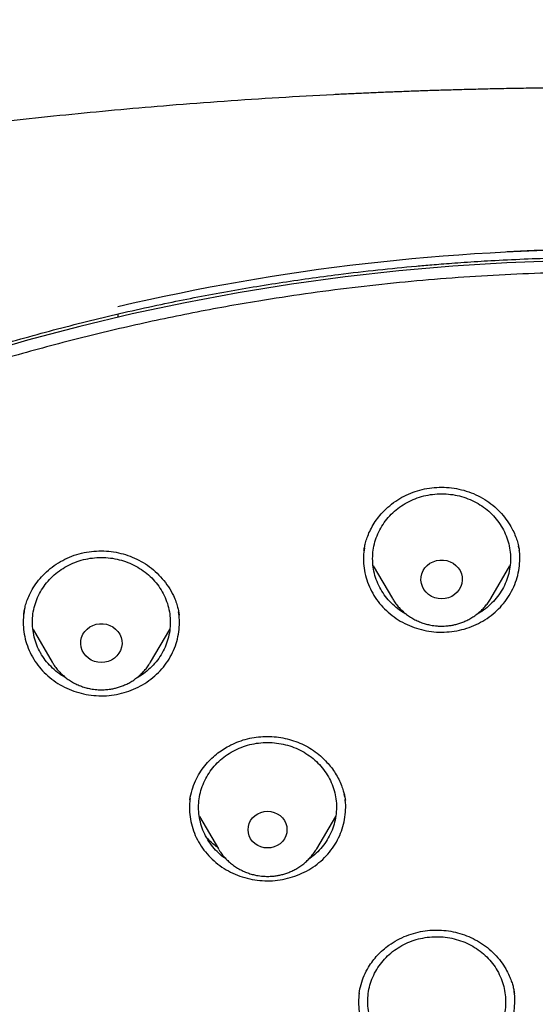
# Model space of a CAD drawing. Header units: millimetres. Extents: x 8 to 1577, y 12 to 2534.
# Tile 93 of 128: x 757 to 768, y 2165 to 2186. Entities that reach past the tile are written whole.
import ezdxf

# ---------------------------------------------------------------- set-up
doc = ezdxf.new("R2010")
doc.units = ezdxf.units.MM

msp = doc.modelspace()

# ---------------------------------------------------------------- linework, layer by layer
at = {"color": 7, "linetype": 'Continuous', "lineweight": 30}
for p, q in [((758.987, 2179.85), (758.987, 2179.785)), ((767.706, 2174.766), (767.698, 2174.816)), ((767.714, 2174.719), (767.717, 2174.7)), ((764.537, 2174.383), (764.958, 2173.67)), ((767.097, 2173.67), (767.515, 2174.379)), ((760.315, 2173.33), (760.317, 2173.31)), ((757.138, 2172.995), (757.555, 2172.286)), ((759.695, 2172.286), (760.115, 2173)), ((757.319, 2172.473), (757.31, 2172.481)), ((759.698, 2172.292), (759.695, 2172.286)), ((763.919, 2169.361), (763.91, 2169.414)), ((763.929, 2169.3), (763.932, 2169.283)), ((760.759, 2168.929), (761.171, 2168.231)), ((763.31, 2168.231), (763.723, 2168.932)), ((761.179, 2168.216), (761.171, 2168.231)), ((763.31, 2168.231), (763.307, 2168.225))]:
    msp.add_line(p, q, dxfattribs=at)
at = {"color": 7, "linetype": 'Continuous', "lineweight": 30, "flags": 128}
for points in [[(768.623, 2181.01), (767.446, 2180.966), (766.27, 2180.894), (765.097, 2180.793), (763.927, 2180.663), (762.762, 2180.504), (761.6, 2180.316), (760.445, 2180.1), (759.296, 2179.856), (758.154, 2179.583), (757.02, 2179.283), (755.895, 2178.955)], [(766.027, 2173.663), (765.951, 2173.669), (765.877, 2173.687), (765.808, 2173.716), (765.745, 2173.756), (765.69, 2173.806), (765.644, 2173.864), (765.61, 2173.928), (765.588, 2173.996), (765.578, 2174.067), (765.581, 2174.139), (765.597, 2174.209), (765.626, 2174.276), (765.666, 2174.337), (765.716, 2174.391), (765.775, 2174.436), (765.842, 2174.471), (765.914, 2174.495), (765.989, 2174.507), (766.066, 2174.507), (766.141, 2174.495), (766.213, 2174.471), (766.279, 2174.436), (766.339, 2174.391), (766.389, 2174.337), (766.429, 2174.276), (766.458, 2174.209), (766.474, 2174.139), (766.477, 2174.067), (766.467, 2173.996), (766.445, 2173.928), (766.411, 2173.864), (766.365, 2173.806), (766.31, 2173.756), (766.247, 2173.716), (766.177, 2173.687), (766.103, 2173.669), (766.027, 2173.663)], [(758.625, 2172.279), (758.549, 2172.285), (758.475, 2172.303), (758.406, 2172.333), (758.342, 2172.373), (758.287, 2172.422), (758.242, 2172.48), (758.208, 2172.544), (758.185, 2172.613), (758.176, 2172.684), (758.179, 2172.756), (758.195, 2172.826), (758.223, 2172.892), (758.263, 2172.953), (758.314, 2173.007), (758.373, 2173.052), (758.44, 2173.087), (758.512, 2173.111), (758.587, 2173.123), (758.663, 2173.123), (758.738, 2173.111), (758.81, 2173.087), (758.877, 2173.052), (758.936, 2173.007), (758.987, 2172.953), (759.027, 2172.892), (759.055, 2172.826), (759.071, 2172.756), (759.075, 2172.684), (759.065, 2172.613), (759.043, 2172.544), (759.008, 2172.48), (758.963, 2172.422), (758.908, 2172.373), (758.845, 2172.333), (758.775, 2172.303), (758.701, 2172.285), (758.625, 2172.279)], [(762.664, 2168.646), (762.658, 2168.577), (762.639, 2168.51), (762.607, 2168.447), (762.565, 2168.39), (762.513, 2168.341), (762.452, 2168.301), (762.385, 2168.272), (762.314, 2168.254), (762.24, 2168.248), (762.167, 2168.254), (762.096, 2168.272), (762.029, 2168.301), (761.968, 2168.341), (761.916, 2168.39), (761.873, 2168.447), (761.842, 2168.51), (761.823, 2168.577), (761.817, 2168.646), (761.823, 2168.715), (761.842, 2168.783), (761.873, 2168.845), (761.916, 2168.902), (761.968, 2168.951), (762.029, 2168.991), (762.096, 2169.021), (762.167, 2169.038), (762.24, 2169.045), (762.314, 2169.038), (762.385, 2169.021), (762.452, 2168.991), (762.513, 2168.951), (762.565, 2168.902), (762.607, 2168.845), (762.639, 2168.783), (762.658, 2168.715), (762.664, 2168.646)]]:
    msp.add_lwpolyline(points, dxfattribs=at)
at = {"color": 7, "linetype": 'Continuous', "lineweight": 30}
msp.add_arc((769.801, 2133.786), 47.472, 76.8326, 103.1674, dxfattribs=at)
for points, knots in [([(819.219, 2144.364), (819.226, 2144.611), (819.239, 2145.093), (819.252, 2145.796), (819.26, 2146.46), (819.264, 2147.087), (819.264, 2147.675), (819.261, 2148.225), (819.256, 2148.753), (819.249, 2149.254), (819.239, 2149.726), (819.229, 2150.153), (819.218, 2150.533), (819.207, 2150.867), (819.197, 2151.155), (819.188, 2151.398), (819.18, 2151.597), (819.174, 2151.751), (819.169, 2151.865), (819.165, 2151.961), (819.161, 2152.063), (819.155, 2152.19), (819.147, 2152.348), (819.138, 2152.534), (819.127, 2152.751), (819.114, 2152.996), (819.099, 2153.269), (819.076, 2153.663), (819.044, 2154.172), (818.998, 2154.835), (818.943, 2155.558), (818.877, 2156.342), (818.799, 2157.186), (818.707, 2158.093), (818.599, 2159.065), (818.477, 2160.062), (818.344, 2161.068), (818.201, 2162.062), (818.044, 2163.082), (817.872, 2164.122), (817.684, 2165.177), (817.492, 2166.19), (817.337, 2166.964), (817.22, 2167.51), (817.149, 2167.832), (817.082, 2168.124), (817.022, 2168.381), (816.972, 2168.589), (816.932, 2168.752), (816.901, 2168.877), (816.875, 2168.978), (816.854, 2169.062), (816.833, 2169.146), (816.806, 2169.25), (816.77, 2169.387), (816.725, 2169.559), (816.67, 2169.763), (816.585, 2170.074), (816.465, 2170.494), (816.311, 2171.007), (816.145, 2171.538), (815.964, 2172.082), (815.764, 2172.656), (815.541, 2173.258), (815.271, 2173.948), (814.954, 2174.703), (814.59, 2175.505), (814.203, 2176.297), (813.792, 2177.077), (813.36, 2177.843), (812.918, 2178.572), (812.471, 2179.266), (812.018, 2179.925), (811.564, 2180.549), (811.109, 2181.139), (810.619, 2181.742), (810.089, 2182.355), (809.518, 2182.975), (808.944, 2183.56), (808.369, 2184.11), (807.834, 2184.592), (807.341, 2185.013), (806.892, 2185.38), (806.449, 2185.727), (806.069, 2186.013), (805.76, 2186.238), (805.53, 2186.402), (805.328, 2186.543), (805.153, 2186.663), (805.001, 2186.767), (804.865, 2186.858), (804.73, 2186.947), (804.584, 2187.042), (804.416, 2187.15), (804.224, 2187.272), (803.992, 2187.417), (803.717, 2187.584), (803.396, 2187.776), (803.038, 2187.982), (802.651, 2188.198), (802.236, 2188.422), (801.793, 2188.652), (801.315, 2188.891), (800.802, 2189.137), (800.253, 2189.388), (799.566, 2189.688), (798.748, 2190.02), (797.808, 2190.371), (796.761, 2190.731), (795.604, 2191.091), (794.339, 2191.442), (793.076, 2191.754), (791.76, 2192.043), (790.393, 2192.306), (788.979, 2192.548), (787.579, 2192.771), (786.193, 2192.974), (784.683, 2193.177), (783.049, 2193.373), (781.287, 2193.557), (779.493, 2193.717), (777.664, 2193.852), (775.8, 2193.96), (773.944, 2194.038), (772.097, 2194.088), (770.313, 2194.108), (768.594, 2194.103), (766.938, 2194.075), (765.283, 2194.024), (763.616, 2193.95), (761.925, 2193.85), (760.207, 2193.724), (758.589, 2193.582), (757.075, 2193.428), (755.669, 2193.269), (754.246, 2193.089), (752.808, 2192.89), (751.355, 2192.668), (749.887, 2192.425), (748.534, 2192.181), (747.305, 2191.928), (746.211, 2191.678), (745.141, 2191.408), (744.104, 2191.12), (743.099, 2190.813), (742.146, 2190.495), (741.243, 2190.168), (740.389, 2189.834), (739.565, 2189.486), (738.773, 2189.127), (738.127, 2188.813), (737.617, 2188.553), (737.234, 2188.351), (736.86, 2188.148), (736.495, 2187.942), (736.141, 2187.737), (735.813, 2187.541), (735.52, 2187.362), (735.271, 2187.205), (735.059, 2187.069), (734.882, 2186.953), (734.749, 2186.866), (734.655, 2186.803), (734.592, 2186.76), (734.534, 2186.721), (734.466, 2186.675), (734.375, 2186.613), (734.263, 2186.536), (734.133, 2186.445), (733.968, 2186.328), (733.765, 2186.182), (733.519, 2186.002), (733.247, 2185.798), (732.95, 2185.569), (732.628, 2185.313), (732.268, 2185.018), (731.869, 2184.679), (731.432, 2184.29), (730.975, 2183.865), (730.514, 2183.414), (730.064, 2182.951), (729.609, 2182.46), (729.154, 2181.942), (728.7, 2181.398), (728.273, 2180.857), (727.842, 2180.284), (727.412, 2179.679), (726.986, 2179.044), (726.592, 2178.422), (726.228, 2177.814), (725.892, 2177.222), (725.579, 2176.641), (725.245, 2175.987), (724.889, 2175.241), (724.514, 2174.392), (724.156, 2173.511), (723.866, 2172.737), (723.637, 2172.078), (723.462, 2171.551), (723.3, 2171.037), (723.165, 2170.586), (723.054, 2170.202), (722.964, 2169.881), (722.884, 2169.586), (722.822, 2169.352), (722.777, 2169.174), (722.746, 2169.056), (722.724, 2168.966), (722.709, 2168.907), (722.698, 2168.863), (722.687, 2168.819), (722.667, 2168.74), (722.637, 2168.616), (722.594, 2168.436), (722.545, 2168.229), (722.492, 2168), (722.436, 2167.753), (722.375, 2167.476), (722.309, 2167.169), (722.24, 2166.835), (722.168, 2166.473), (722.092, 2166.088), (722.015, 2165.686), (721.872, 2164.92), (721.671, 2163.785), (721.438, 2162.325), (721.232, 2160.892), (721.052, 2159.489), (720.889, 2158.061), (720.779, 2156.942), (720.708, 2156.139), (720.668, 2155.66), (720.631, 2155.19), (720.598, 2154.741), (720.569, 2154.324), (720.544, 2153.943), (720.523, 2153.61), (720.506, 2153.322), (720.492, 2153.076), (720.48, 2152.858), (720.471, 2152.666), (720.462, 2152.502), (720.456, 2152.366), (720.45, 2152.256), (720.447, 2152.177), (720.444, 2152.122), (720.442, 2152.072), (720.439, 2152.007), (720.435, 2151.912), (720.429, 2151.781), (720.422, 2151.607), (720.413, 2151.388), (720.404, 2151.122), (720.393, 2150.811), (720.382, 2150.463), (720.372, 2150.08), (720.362, 2149.665), (720.353, 2149.209), (720.346, 2148.713), (720.34, 2148.178), (720.338, 2147.614), (720.338, 2147.023), (720.343, 2146.408), (720.351, 2145.757), (720.364, 2145.07), (720.377, 2144.6), (720.383, 2144.36)], [0, 0, 0, 0, 0.004556, 0.008877, 0.012965, 0.016819, 0.020438, 0.023824, 0.026976, 0.030174, 0.033088, 0.035719, 0.038068, 0.040133, 0.041916, 0.043421, 0.044652, 0.045608, 0.04629, 0.046771, 0.047391, 0.048185, 0.049152, 0.050315, 0.051658, 0.053181, 0.054884, 0.056745, 0.06051, 0.064374, 0.069105, 0.073977, 0.078991, 0.08486, 0.090912, 0.097147, 0.103515, 0.109742, 0.115786, 0.122673, 0.129306, 0.135685, 0.141809, 0.143969, 0.146052, 0.147914, 0.149544, 0.150941, 0.151876, 0.152667, 0.153314, 0.153818, 0.154269, 0.154924, 0.155798, 0.156891, 0.158204, 0.159705, 0.162865, 0.166276, 0.169596, 0.173123, 0.176858, 0.180801, 0.184952, 0.190483, 0.195872, 0.201119, 0.20665, 0.212011, 0.217202, 0.222222, 0.227071, 0.231748, 0.236255, 0.240591, 0.245827, 0.250904, 0.255827, 0.260598, 0.265212, 0.26877, 0.272229, 0.275589, 0.278848, 0.280738, 0.282416, 0.283883, 0.285138, 0.286197, 0.287169, 0.288054, 0.289082, 0.290272, 0.291625, 0.293141, 0.295137, 0.29736, 0.299809, 0.302484, 0.305236, 0.308193, 0.311354, 0.314719, 0.318287, 0.322047, 0.327997, 0.333901, 0.339761, 0.347543, 0.35525, 0.36288, 0.37043, 0.378938, 0.387338, 0.395638, 0.403837, 0.411936, 0.422391, 0.432732, 0.443024, 0.453998, 0.464915, 0.475777, 0.486584, 0.497336, 0.507062, 0.516743, 0.52638, 0.536112, 0.546016, 0.556092, 0.566342, 0.574517, 0.5828, 0.59119, 0.599687, 0.608291, 0.617003, 0.625825, 0.632452, 0.639074, 0.645549, 0.651873, 0.658043, 0.664062, 0.669598, 0.675, 0.68027, 0.685408, 0.690411, 0.69301, 0.695569, 0.698091, 0.700574, 0.703019, 0.705382, 0.707376, 0.709124, 0.710625, 0.711881, 0.712891, 0.713459, 0.713903, 0.714243, 0.714711, 0.715374, 0.716197, 0.71714, 0.718203, 0.719804, 0.721618, 0.723644, 0.725882, 0.728331, 0.730993, 0.734227, 0.737727, 0.741494, 0.745448, 0.749338, 0.753148, 0.757535, 0.761811, 0.765976, 0.770032, 0.774838, 0.77948, 0.783958, 0.788272, 0.792422, 0.796406, 0.800342, 0.80588, 0.811564, 0.817395, 0.823376, 0.826791, 0.830254, 0.833629, 0.836722, 0.838953, 0.84101, 0.842891, 0.844597, 0.845493, 0.846282, 0.846855, 0.847209, 0.847417, 0.847693, 0.848051, 0.848919, 0.850063, 0.851482, 0.85286, 0.854424, 0.856175, 0.858113, 0.860238, 0.862506, 0.864955, 0.86752, 0.870099, 0.879422, 0.888917, 0.897542, 0.906304, 0.915205, 0.924243, 0.927207, 0.930186, 0.933165, 0.935973, 0.93856, 0.940926, 0.94307, 0.944765, 0.946291, 0.947647, 0.948834, 0.949852, 0.9507, 0.951378, 0.951887, 0.952173, 0.952408, 0.952805, 0.953385, 0.954177, 0.955249, 0.956605, 0.958243, 0.960165, 0.962371, 0.964684, 0.967245, 0.970052, 0.973106, 0.976407, 0.979954, 0.983525, 0.987315, 0.991324, 0.995552, 1, 1, 1, 1]), ([(769.801, 2184.775), (769.595, 2184.774), (769.196, 2184.774), (768.616, 2184.769), (768.073, 2184.763), (767.567, 2184.755), (767.102, 2184.745), (766.676, 2184.735), (766.289, 2184.724), (765.938, 2184.714), (765.606, 2184.703), (765.286, 2184.691), (764.964, 2184.679), (764.645, 2184.666), (764.324, 2184.652), (764, 2184.637), (763.387, 2184.606), (762.486, 2184.556), (761.297, 2184.478), (759.795, 2184.363), (757.984, 2184.199), (755.865, 2183.968), (754.034, 2183.732), (752.488, 2183.51), (751.225, 2183.314), (749.964, 2183.104), (748.707, 2182.874), (747.464, 2182.616), (746.237, 2182.33), (745.027, 2182.013), (743.827, 2181.662), (742.808, 2181.328), (741.964, 2181.027), (741.29, 2180.771), (740.613, 2180.497), (739.927, 2180.203), (739.291, 2179.911), (738.709, 2179.628), (738.193, 2179.364), (737.776, 2179.141), (737.459, 2178.966), (737.236, 2178.84), (737.018, 2178.715), (736.808, 2178.592), (736.628, 2178.484), (736.485, 2178.397), (736.379, 2178.332), (736.293, 2178.279), (736.218, 2178.232), (736.14, 2178.183), (736.038, 2178.119), (735.908, 2178.035), (735.746, 2177.93), (735.56, 2177.808), (735.184, 2177.555), (734.642, 2177.175), (733.982, 2176.679), (733.379, 2176.196), (732.825, 2175.727), (732.294, 2175.25), (731.698, 2174.682), (731.044, 2174.013), (730.342, 2173.233), (729.675, 2172.427), (729.044, 2171.599), (728.449, 2170.75), (727.889, 2169.882), (727.364, 2168.993), (726.873, 2168.086), (726.416, 2167.161), (725.993, 2166.222), (725.603, 2165.272), (725.213, 2164.23), (724.831, 2163.095), (724.465, 2161.865), (724.139, 2160.626), (723.849, 2159.379), (723.595, 2158.126), (723.317, 2156.631), (723.025, 2154.89), (722.734, 2152.903), (722.48, 2150.864), (722.265, 2148.773), (722.093, 2146.632), (721.967, 2144.487), (721.888, 2142.341), (721.856, 2140.231), (721.867, 2138.16), (721.919, 2136.127), (722.012, 2134.095), (722.147, 2132.065), (722.324, 2130.038), (722.532, 2128.122), (722.764, 2126.318), (723.013, 2124.624), (723.292, 2122.935), (723.536, 2121.615), (723.725, 2120.658), (723.852, 2120.055), (723.991, 2119.435), (724.145, 2118.79), (724.288, 2118.228), (724.413, 2117.764), (724.511, 2117.413), (724.607, 2117.084), (724.693, 2116.795), (724.769, 2116.545), (724.837, 2116.334), (724.898, 2116.13), (724.94, 2115.996), (724.96, 2115.932)], [0, 0, 0, 0, 0.0058548, 0.0113535, 0.0164966, 0.0212848, 0.0257185, 0.0297282, 0.0333966, 0.0367239, 0.0397103, 0.0428349, 0.0458342, 0.0488586, 0.051908, 0.0549823, 0.0580818, 0.0693332, 0.0806464, 0.09196, 0.1121621, 0.1323642, 0.1525666, 0.1646894, 0.1768161, 0.1889495, 0.2010855, 0.2132135, 0.2251198, 0.2370226, 0.2489202, 0.2608158, 0.2676947, 0.2745732, 0.2814845, 0.2886171, 0.2960125, 0.3015986, 0.3072404, 0.3127077, 0.3152184, 0.3176859, 0.3201098, 0.3224898, 0.324721, 0.3261478, 0.3273448, 0.3283123, 0.3290641, 0.3299116, 0.3309843, 0.3325371, 0.3344023, 0.3365795, 0.3389963, 0.3475273, 0.3558017, 0.3629846, 0.3700406, 0.3769945, 0.3838502, 0.3941424, 0.4044434, 0.4147324, 0.4249947, 0.4352242, 0.4454513, 0.4556871, 0.4659413, 0.4762203, 0.4864966, 0.4967602, 0.5070162, 0.5198796, 0.5327452, 0.5456119, 0.5584747, 0.5713236, 0.5841754, 0.6043884, 0.6246084, 0.6448274, 0.6664783, 0.6881222, 0.7097696, 0.7314176, 0.7530657, 0.7735658, 0.794066, 0.8145661, 0.8350647, 0.8555599, 0.8760678, 0.8933012, 0.9105353, 0.9277684, 0.9449933, 0.9510536, 0.9571838, 0.9635741, 0.9702361, 0.9771706, 0.9810348, 0.984698, 0.9881434, 0.9913708, 0.9937538, 0.9959996, 0.9980786, 1, 1, 1, 1]), ([(724.73, 2142.675), (724.737, 2142.749), (724.752, 2142.908), (724.779, 2143.164), (724.812, 2143.436), (724.846, 2143.708), (724.881, 2143.971), (724.932, 2144.339), (725.003, 2144.81), (725.123, 2145.534), (725.284, 2146.401), (725.513, 2147.475), (725.787, 2148.606), (726.115, 2149.793), (726.488, 2150.998), (726.909, 2152.219), (727.382, 2153.455), (727.894, 2154.677), (728.447, 2155.883), (729.05, 2157.098), (729.707, 2158.317), (730.42, 2159.539), (731.175, 2160.739), (731.971, 2161.915), (732.809, 2163.066), (733.669, 2164.169), (734.549, 2165.226), (735.445, 2166.236), (736.374, 2167.22), (737.336, 2168.178), (738.349, 2169.126), (739.414, 2170.062), (740.533, 2170.982), (741.682, 2171.867), (742.862, 2172.716), (744.071, 2173.529), (745.284, 2174.29), (746.498, 2175), (747.711, 2175.662), (748.945, 2176.289), (750.198, 2176.879), (751.497, 2177.445), (752.84, 2177.982), (754.226, 2178.488), (755.629, 2178.95), (757.047, 2179.369), (758.48, 2179.743), (759.866, 2180.058), (761.205, 2180.322), (762.492, 2180.538), (763.639, 2180.699), (764.635, 2180.815), (765.254, 2180.876), (765.644, 2180.911), (765.822, 2180.926), (766.025, 2180.942), (766.26, 2180.96), (766.526, 2180.979), (766.809, 2180.998), (767.004, 2181.009), (767.099, 2181.015)], [0, 0, 0, 0, 0.003927, 0.008311, 0.012996, 0.017558, 0.021977, 0.026253, 0.03607, 0.045713, 0.062854, 0.079995, 0.100402, 0.12081, 0.141218, 0.163083, 0.184949, 0.206816, 0.228689, 0.250573, 0.27377, 0.296966, 0.320163, 0.343359, 0.366545, 0.389733, 0.411598, 0.433464, 0.45533, 0.4772, 0.499103, 0.522302, 0.545493, 0.568684, 0.591875, 0.615064, 0.638253, 0.660126, 0.681999, 0.703873, 0.725747, 0.747629, 0.770833, 0.794027, 0.817221, 0.840415, 0.863608, 0.886802, 0.907213, 0.927623, 0.948034, 0.961505, 0.974652, 0.977157, 0.979853, 0.983037, 0.986713, 0.990881, 0.995543, 1, 1, 1, 1]), ([(767.099, 2181.015), (767.34, 2181.027), (767.815, 2181.052), (768.511, 2181.075), (769.17, 2181.089), (769.596, 2181.091), (769.801, 2181.091)], [0, 0, 0, 0, 0.268208, 0.527874, 0.771799, 1, 1, 1, 1]), ([(772.98, 2096.301), (773.371, 2096.33), (774.153, 2096.388), (775.306, 2096.509), (776.439, 2096.654), (777.553, 2096.823), (778.663, 2097.019), (779.742, 2097.236), (780.789, 2097.471), (781.806, 2097.724), (782.816, 2097.999), (783.812, 2098.293), (784.792, 2098.607), (785.756, 2098.939), (786.712, 2099.291), (787.589, 2099.636), (788.387, 2099.968), (789.107, 2100.283), (789.823, 2100.609), (790.6, 2100.98), (791.437, 2101.4), (792.331, 2101.873), (793.214, 2102.366), (794.087, 2102.878), (794.948, 2103.41), (795.913, 2104.036), (796.973, 2104.765), (798.12, 2105.609), (799.24, 2106.49), (800.164, 2107.266), (800.905, 2107.92), (801.475, 2108.441), (802.035, 2108.972), (802.638, 2109.564), (803.28, 2110.22), (803.956, 2110.944), (804.616, 2111.684), (805.259, 2112.439), (805.884, 2113.209), (806.574, 2114.099), (807.318, 2115.117), (808.103, 2116.271), (808.85, 2117.45), (809.448, 2118.47), (809.917, 2119.318), (810.271, 2119.986), (810.612, 2120.661), (810.973, 2121.407), (811.348, 2122.227), (811.731, 2123.12), (812.093, 2124.024), (812.434, 2124.936), (812.753, 2125.857), (813.09, 2126.912), (813.433, 2128.104), (813.768, 2129.437), (814.057, 2130.781), (814.263, 2131.93), (814.406, 2132.876), (814.505, 2133.617), (814.589, 2134.36), (814.666, 2135.176), (814.731, 2136.066), (814.778, 2137.028), (814.802, 2137.993), (814.802, 2138.96), (814.779, 2139.928), (814.725, 2141.029), (814.629, 2142.26), (814.475, 2143.622), (814.274, 2144.981), (814.064, 2146.129), (813.866, 2147.066), (813.698, 2147.796), (813.516, 2148.523), (813.302, 2149.317), (813.05, 2150.177), (812.755, 2151.1), (812.437, 2152.018), (812.097, 2152.931), (811.734, 2153.837), (811.296, 2154.858), (810.771, 2155.99), (810.146, 2157.228), (809.478, 2158.448), (808.875, 2159.465), (808.359, 2160.288), (807.943, 2160.925), (807.515, 2161.554), (807.033, 2162.237), (806.492, 2162.97), (805.889, 2163.749), (805.265, 2164.517), (804.623, 2165.272), (803.961, 2166.014), (803.188, 2166.842), (802.294, 2167.747), (801.268, 2168.72), (800.208, 2169.663), (799.281, 2170.436), (798.504, 2171.052), (797.887, 2171.523), (797.262, 2171.984), (796.566, 2172.479), (795.798, 2173.002), (794.954, 2173.55), (794.095, 2174.08), (793.223, 2174.593), (792.337, 2175.087), (791.316, 2175.628), (790.154, 2176.204), (788.843, 2176.803), (787.511, 2177.364), (786.363, 2177.804), (785.413, 2178.144), (784.665, 2178.397), (783.912, 2178.637), (783.082, 2178.887), (782.172, 2179.142), (781.183, 2179.397), (780.186, 2179.63), (779.183, 2179.842), (778.172, 2180.033), (777.018, 2180.226), (775.719, 2180.408), (774.271, 2180.566), (772.816, 2180.68), (771.578, 2180.739), (770.562, 2180.764), (769.767, 2180.77), (768.972, 2180.763), (768.1, 2180.74), (767.152, 2180.698), (766.129, 2180.63), (765.106, 2180.541), (764.085, 2180.429), (763.064, 2180.295), (761.907, 2180.118), (760.617, 2179.885), (759.195, 2179.584), (757.782, 2179.239), (756.593, 2178.91), (755.625, 2178.617), (754.873, 2178.376), (754.125, 2178.121), (753.31, 2177.829), (752.431, 2177.494), (751.489, 2177.112), (750.556, 2176.71), (749.631, 2176.286), (748.715, 2175.842), (747.686, 2175.315), (746.55, 2174.694), (745.314, 2173.968), (744.102, 2173.203), (743.097, 2172.523), (742.286, 2171.945), (741.662, 2171.483), (741.046, 2171.011), (740.38, 2170.482), (739.668, 2169.892), (738.914, 2169.239), (738.175, 2168.569), (737.451, 2167.881), (736.743, 2167.178), (735.958, 2166.36), (735.105, 2165.421), (734.195, 2164.351), (733.321, 2163.252), (732.538, 2162.199), (731.841, 2161.2), (731.231, 2160.273), (730.654, 2159.345), (730.11, 2158.416), (729.59, 2157.475), (729.107, 2156.542), (728.659, 2155.622), (728.244, 2154.714), (727.852, 2153.797), (727.485, 2152.878), (727.144, 2151.96), (726.828, 2151.042), (726.534, 2150.117), (726.249, 2149.14), (725.978, 2148.112), (725.729, 2147.048), (725.512, 2145.992), (725.325, 2144.947), (725.167, 2143.897), (725.039, 2142.867), (724.941, 2141.859), (724.869, 2140.873), (724.822, 2139.885), (724.799, 2138.905), (724.801, 2137.932), (724.826, 2136.967), (724.875, 2136.003), (724.941, 2135.112), (725.02, 2134.296), (725.105, 2133.553), (725.205, 2132.812), (725.33, 2132.001), (725.484, 2131.121), (725.674, 2130.174), (725.887, 2129.23), (726.124, 2128.289), (726.384, 2127.352), (726.705, 2126.293), (727.1, 2125.115), (727.583, 2123.823), (728.111, 2122.544), (728.597, 2121.472), (729.019, 2120.603), (729.361, 2119.929), (729.716, 2119.26), (730.119, 2118.534), (730.575, 2117.752), (731.088, 2116.917), (731.622, 2116.092), (732.176, 2115.278), (732.752, 2114.475), (733.428, 2113.575), (734.216, 2112.587), (735.127, 2111.517), (736.075, 2110.475), (736.911, 2109.615), (737.615, 2108.926), (738.176, 2108.396), (738.746, 2107.876), (739.383, 2107.315), (740.088, 2106.719), (740.866, 2106.091), (741.661, 2105.479), (742.471, 2104.883), (743.296, 2104.304), (744.252, 2103.665), (745.343, 2102.978), (746.579, 2102.252), (747.842, 2101.563), (749.045, 2100.955), (750.182, 2100.42), (751.233, 2099.958), (752.281, 2099.527), (753.325, 2099.127), (754.381, 2098.751), (755.422, 2098.408), (756.447, 2098.096), (757.455, 2097.814), (758.47, 2097.554), (759.483, 2097.318), (760.493, 2097.106), (761.5, 2096.917), (762.512, 2096.75), (763.446, 2096.616), (764.299, 2096.511), (765.072, 2096.428), (765.846, 2096.356), (766.363, 2096.32), (766.621, 2096.301)], [0, 0, 0, 0, 0.004255, 0.008513, 0.012591, 0.016669, 0.020757, 0.024845, 0.028646, 0.032447, 0.036257, 0.040066, 0.043778, 0.04749, 0.051211, 0.054931, 0.057805, 0.060679, 0.063557, 0.066435, 0.070146, 0.073857, 0.077567, 0.081295, 0.085024, 0.088752, 0.094018, 0.099284, 0.104573, 0.109861, 0.112735, 0.11561, 0.118488, 0.121366, 0.125076, 0.128787, 0.132498, 0.136226, 0.139954, 0.143682, 0.148948, 0.154215, 0.159503, 0.164791, 0.167666, 0.17054, 0.173418, 0.176296, 0.180007, 0.183718, 0.187428, 0.191156, 0.194885, 0.198613, 0.203879, 0.209145, 0.214433, 0.219722, 0.222596, 0.22547, 0.228348, 0.231226, 0.234937, 0.238648, 0.242358, 0.246086, 0.249815, 0.253543, 0.258809, 0.264075, 0.269364, 0.274652, 0.277526, 0.280401, 0.283279, 0.286157, 0.289867, 0.293578, 0.297289, 0.301017, 0.304745, 0.308473, 0.313739, 0.319006, 0.324294, 0.329582, 0.332457, 0.335331, 0.338209, 0.341087, 0.344798, 0.348509, 0.352219, 0.355947, 0.359676, 0.363404, 0.36867, 0.373936, 0.379224, 0.384513, 0.387387, 0.390262, 0.39314, 0.396018, 0.399728, 0.403439, 0.407149, 0.410877, 0.414606, 0.418334, 0.4236, 0.428866, 0.434155, 0.439443, 0.442317, 0.445192, 0.44807, 0.450948, 0.454658, 0.458369, 0.46208, 0.465808, 0.469536, 0.473264, 0.47853, 0.483797, 0.489085, 0.494373, 0.497248, 0.500122, 0.503, 0.505878, 0.509589, 0.5133, 0.51701, 0.520738, 0.524467, 0.528195, 0.533461, 0.538727, 0.544015, 0.549304, 0.552178, 0.555053, 0.557931, 0.560809, 0.564519, 0.56823, 0.571941, 0.575669, 0.579397, 0.583125, 0.588391, 0.593657, 0.598946, 0.604234, 0.607109, 0.609983, 0.612861, 0.615739, 0.619449, 0.62316, 0.626871, 0.630599, 0.634327, 0.638055, 0.643322, 0.648588, 0.653876, 0.659164, 0.66342, 0.667678, 0.671756, 0.675833, 0.679922, 0.68401, 0.687811, 0.691612, 0.695421, 0.69923, 0.702943, 0.706655, 0.710375, 0.714095, 0.71835, 0.722608, 0.726686, 0.730764, 0.734852, 0.73894, 0.742741, 0.746542, 0.750352, 0.754161, 0.757873, 0.761585, 0.765306, 0.769026, 0.7719, 0.774774, 0.777652, 0.78053, 0.784241, 0.787952, 0.791662, 0.79539, 0.799119, 0.802847, 0.808113, 0.813379, 0.818668, 0.823956, 0.82683, 0.829705, 0.832583, 0.835461, 0.839171, 0.842882, 0.846593, 0.850321, 0.854049, 0.857777, 0.863043, 0.86831, 0.873598, 0.878886, 0.881761, 0.884635, 0.887513, 0.890391, 0.894102, 0.897813, 0.901523, 0.905251, 0.90898, 0.912708, 0.917974, 0.92324, 0.928528, 0.933817, 0.938072, 0.94233, 0.946408, 0.950486, 0.954574, 0.958662, 0.962463, 0.966264, 0.970073, 0.973883, 0.977595, 0.981307, 0.985027, 0.988747, 0.991559, 0.99437, 0.997185, 1, 1, 1, 1]), ([(764.336, 2174.704), (764.341, 2174.73), (764.35, 2174.785), (764.372, 2174.884), (764.408, 2175.001), (764.463, 2175.135), (764.539, 2175.276), (764.631, 2175.414), (764.738, 2175.54), (764.868, 2175.667), (765.025, 2175.789), (765.209, 2175.898), (765.403, 2175.983), (765.605, 2176.045), (765.815, 2176.082), (766.03, 2176.094), (766.246, 2176.08), (766.461, 2176.04), (766.671, 2175.974), (766.872, 2175.882), (767.058, 2175.767), (767.225, 2175.631), (767.367, 2175.481), (767.487, 2175.319), (767.575, 2175.165), (767.638, 2175.024), (767.678, 2174.903), (767.704, 2174.798), (767.714, 2174.737), (767.718, 2174.71)], [0, 0, 0, 0, 0.018453, 0.041086, 0.068048, 0.099439, 0.134504, 0.169676, 0.204543, 0.238897, 0.283898, 0.328086, 0.371523, 0.414426, 0.457745, 0.501573, 0.545714, 0.590239, 0.635205, 0.680669, 0.726231, 0.770859, 0.814215, 0.856337, 0.89726, 0.927093, 0.954767, 0.979932, 1, 1, 1, 1]), ([(765.271, 2173.322), (765.259, 2173.328), (765.189, 2173.362), (765.074, 2173.445), (764.929, 2173.57), (764.805, 2173.714), (764.701, 2173.87), (764.62, 2174.039), (764.562, 2174.216), (764.53, 2174.398), (764.524, 2174.583), (764.543, 2174.767), (764.588, 2174.947), (764.657, 2175.12), (764.75, 2175.283), (764.865, 2175.434), (764.999, 2175.569), (765.151, 2175.686), (765.318, 2175.784), (765.498, 2175.86), (765.686, 2175.914), (765.88, 2175.944), (766.077, 2175.95), (766.272, 2175.932), (766.464, 2175.89), (766.648, 2175.824), (766.822, 2175.737), (766.982, 2175.63), (767.125, 2175.503), (767.25, 2175.36), (767.354, 2175.203), (767.435, 2175.035), (767.492, 2174.858), (767.524, 2174.675), (767.531, 2174.491), (767.512, 2174.307), (767.467, 2174.127), (767.398, 2173.953), (767.305, 2173.79), (767.19, 2173.64), (767.055, 2173.506), (766.923, 2173.4), (766.831, 2173.349), (766.795, 2173.329)], [0, 0, 0, 0, 0.005203, 0.0303, 0.055397, 0.080495, 0.105592, 0.13069, 0.155787, 0.180885, 0.205982, 0.23108, 0.256177, 0.281275, 0.306372, 0.331469, 0.356567, 0.381664, 0.406762, 0.431859, 0.456957, 0.482054, 0.507152, 0.532249, 0.557346, 0.582444, 0.607541, 0.632639, 0.657736, 0.682834, 0.707931, 0.733029, 0.758126, 0.783224, 0.808321, 0.833418, 0.858516, 0.883613, 0.908711, 0.933808, 0.958906, 0.984003, 1, 1, 1, 1]), ([(756.936, 2173.332), (756.941, 2173.362), (756.952, 2173.426), (756.977, 2173.534), (757.017, 2173.654), (757.08, 2173.796), (757.168, 2173.95), (757.289, 2174.109), (757.432, 2174.257), (757.598, 2174.39), (757.783, 2174.504), (757.983, 2174.595), (758.194, 2174.66), (758.409, 2174.697), (758.626, 2174.709), (758.84, 2174.695), (759.049, 2174.656), (759.252, 2174.594), (759.447, 2174.507), (759.632, 2174.395), (759.803, 2174.26), (759.956, 2174.103), (760.088, 2173.927), (760.185, 2173.756), (760.247, 2173.606), (760.283, 2173.49), (760.305, 2173.394), (760.313, 2173.34), (760.317, 2173.316)], [0, 0, 0, 0, 0.0225357, 0.0475252, 0.0751872, 0.1051698, 0.1463398, 0.1884664, 0.2315984, 0.2758006, 0.3210967, 0.3665226, 0.411657, 0.4562711, 0.5003628, 0.5439994, 0.5872295, 0.630237, 0.673999, 0.7185172, 0.7636146, 0.8093375, 0.8556979, 0.9022833, 0.9334414, 0.9600473, 0.9821882, 1, 1, 1, 1]), ([(764.347, 2174.767), (764.339, 2174.708), (764.322, 2174.579), (764.331, 2174.38), (764.367, 2174.173), (764.432, 2173.973), (764.524, 2173.782), (764.642, 2173.604), (764.783, 2173.442), (764.946, 2173.298), (765.127, 2173.176), (765.324, 2173.078), (765.533, 2173.004), (765.75, 2172.957), (765.972, 2172.934), (766.12, 2172.943), (766.194, 2172.947)], [0, 0, 0, 0, 0.06164, 0.133822, 0.206003, 0.278185, 0.350366, 0.422548, 0.494729, 0.566911, 0.639092, 0.711274, 0.783455, 0.855637, 0.927818, 1, 1, 1, 1]), ([(766.194, 2172.947), (766.268, 2172.957), (766.415, 2172.975), (766.628, 2173.038), (766.831, 2173.124), (767.02, 2173.235), (767.193, 2173.368), (767.345, 2173.521), (767.475, 2173.691), (767.58, 2173.876), (767.659, 2174.072), (767.71, 2174.276), (767.73, 2174.484), (767.731, 2174.632), (767.717, 2174.708), (767.715, 2174.715)], [0, 0, 0, 0, 0.082603, 0.165207, 0.24781, 0.330414, 0.413017, 0.49562, 0.578224, 0.660827, 0.743431, 0.826034, 0.908638, 0.991241, 1, 1, 1, 1]), ([(757.865, 2171.941), (757.827, 2171.962), (757.732, 2172.015), (757.597, 2172.122), (757.462, 2172.256), (757.348, 2172.407), (757.255, 2172.57), (757.186, 2172.743), (757.141, 2172.923), (757.122, 2173.107), (757.128, 2173.292), (757.16, 2173.474), (757.217, 2173.651), (757.298, 2173.82), (757.402, 2173.977), (757.527, 2174.12), (757.671, 2174.246), (757.831, 2174.354), (758.004, 2174.441), (758.188, 2174.506), (758.38, 2174.548), (758.576, 2174.566), (758.773, 2174.56), (758.967, 2174.53), (759.155, 2174.476), (759.334, 2174.4), (759.501, 2174.302), (759.653, 2174.185), (759.788, 2174.05), (759.903, 2173.9), (759.995, 2173.737), (760.065, 2173.564), (760.109, 2173.384), (760.129, 2173.199), (760.122, 2173.015), (760.09, 2172.832), (760.033, 2172.655), (759.952, 2172.487), (759.848, 2172.33), (759.723, 2172.187), (759.579, 2172.062), (759.465, 2171.979), (759.397, 2171.946), (759.386, 2171.941)], [0, 0, 0, 0, 0.01717, 0.042255, 0.06734, 0.092425, 0.11751, 0.142595, 0.16768, 0.192765, 0.217851, 0.242936, 0.268021, 0.293106, 0.318191, 0.343276, 0.368361, 0.393446, 0.418531, 0.443616, 0.468701, 0.493786, 0.518871, 0.543956, 0.569041, 0.594126, 0.619211, 0.644297, 0.669382, 0.694467, 0.719552, 0.744637, 0.769722, 0.794807, 0.819892, 0.844977, 0.870062, 0.895147, 0.920232, 0.945317, 0.970402, 0.995487, 1, 1, 1, 1]), ([(764.958, 2173.671), (764.972, 2173.647), (765.005, 2173.592), (765.067, 2173.512), (765.14, 2173.432), (765.221, 2173.358), (765.307, 2173.292), (765.4, 2173.234), (765.496, 2173.185), (765.594, 2173.144), (765.693, 2173.113), (765.781, 2173.093), (765.86, 2173.08), (765.939, 2173.072), (765.995, 2173.071), (766.027, 2173.07)], [0, 0, 0, 0, 0.066203, 0.151399, 0.236623, 0.321821, 0.406897, 0.491694, 0.575921, 0.658985, 0.739419, 0.815908, 0.86989, 0.924969, 1, 1, 1, 1]), ([(766.027, 2173.07), (766.067, 2173.071), (766.123, 2173.072), (766.206, 2173.082), (766.277, 2173.094), (766.361, 2173.113), (766.447, 2173.14), (766.535, 2173.174), (766.624, 2173.217), (766.711, 2173.268), (766.795, 2173.327), (766.874, 2173.394), (766.949, 2173.468), (767.017, 2173.55), (767.068, 2173.619), (767.092, 2173.663), (767.099, 2173.676)], [0, 0, 0, 0, 0.092058, 0.129939, 0.192782, 0.258215, 0.328549, 0.402096, 0.478172, 0.556232, 0.635893, 0.716872, 0.798965, 0.882022, 0.965936, 1, 1, 1, 1]), ([(756.956, 2173.439), (756.947, 2173.396), (756.925, 2173.284), (756.922, 2173.101), (756.943, 2172.892), (756.994, 2172.688), (757.072, 2172.492), (757.177, 2172.307), (757.307, 2172.137), (757.46, 2171.984), (757.632, 2171.851), (757.821, 2171.74), (758.025, 2171.654), (758.238, 2171.593), (758.458, 2171.559), (758.681, 2171.552), (758.903, 2171.571), (759.047, 2171.607), (759.119, 2171.625)], [0, 0, 0, 0, 0.0399964, 0.1039967, 0.1679969, 0.2319971, 0.2959974, 0.3599976, 0.4239979, 0.4879981, 0.5519983, 0.6159986, 0.6799988, 0.743999, 0.8079993, 0.8719995, 0.9359998, 1, 1, 1, 1]), ([(759.119, 2171.625), (759.189, 2171.647), (759.329, 2171.693), (759.525, 2171.793), (759.707, 2171.915), (759.869, 2172.058), (760.011, 2172.22), (760.129, 2172.398), (760.221, 2172.589), (760.286, 2172.789), (760.321, 2172.996), (760.33, 2173.196), (760.313, 2173.324), (760.306, 2173.383)], [0, 0, 0, 0, 0.092132, 0.184265, 0.276397, 0.368529, 0.460661, 0.552794, 0.644926, 0.737058, 0.829191, 0.921323, 1, 1, 1, 1]), ([(757.556, 2172.287), (757.57, 2172.263), (757.603, 2172.208), (757.665, 2172.129), (757.738, 2172.048), (757.818, 2171.975), (757.905, 2171.909), (757.997, 2171.851), (758.093, 2171.801), (758.192, 2171.761), (758.29, 2171.73), (758.379, 2171.709), (758.458, 2171.697), (758.537, 2171.688), (758.593, 2171.687), (758.625, 2171.686)], [0, 0, 0, 0, 0.065255, 0.150537, 0.235848, 0.321132, 0.406295, 0.491178, 0.57549, 0.658639, 0.739154, 0.815721, 0.869757, 0.924893, 1, 1, 1, 1]), ([(758.625, 2171.686), (758.665, 2171.687), (758.721, 2171.689), (758.804, 2171.698), (758.875, 2171.71), (758.958, 2171.73), (759.045, 2171.756), (759.133, 2171.791), (759.222, 2171.833), (759.308, 2171.884), (759.392, 2171.943), (759.472, 2172.01), (759.547, 2172.084), (759.615, 2172.166), (759.666, 2172.236), (759.69, 2172.28), (759.697, 2172.293)], [0, 0, 0, 0, 0.091991, 0.129845, 0.192643, 0.258029, 0.328312, 0.401806, 0.477827, 0.555831, 0.635434, 0.716355, 0.798389, 0.881386, 0.965239, 1, 1, 1, 1]), ([(760.55, 2169.296), (760.564, 2169.368), (760.591, 2169.507), (760.666, 2169.703), (760.76, 2169.88), (760.872, 2170.036), (760.995, 2170.172), (761.125, 2170.288), (761.258, 2170.385), (761.406, 2170.473), (761.572, 2170.55), (761.756, 2170.613), (761.947, 2170.654), (762.141, 2170.674), (762.336, 2170.673), (762.528, 2170.652), (762.717, 2170.611), (762.9, 2170.55), (763.075, 2170.47), (763.242, 2170.369), (763.396, 2170.25), (763.526, 2170.123), (763.631, 2169.997), (763.717, 2169.874), (763.79, 2169.745), (763.848, 2169.617), (763.889, 2169.501), (763.913, 2169.408), (763.927, 2169.336), (763.932, 2169.301), (763.934, 2169.286)], [0, 0, 0, 0, 0.047625, 0.093026, 0.136194, 0.177155, 0.215947, 0.252602, 0.28712, 0.319495, 0.359734, 0.399519, 0.4394, 0.479108, 0.518656, 0.558079, 0.597392, 0.636609, 0.676077, 0.716086, 0.756664, 0.797816, 0.82905, 0.860569, 0.892353, 0.923517, 0.950054, 0.971537, 0.988101, 1, 1, 1, 1]), ([(761.344, 2168.005), (761.325, 2168.018), (761.252, 2168.066), (761.142, 2168.168), (761.016, 2168.31), (760.913, 2168.467), (760.832, 2168.636), (760.775, 2168.813), (760.743, 2168.995), (760.737, 2169.18), (760.757, 2169.364), (760.802, 2169.544), (760.871, 2169.717), (760.964, 2169.88), (761.079, 2170.03), (761.214, 2170.165), (761.366, 2170.282), (761.533, 2170.38), (761.713, 2170.456), (761.901, 2170.509), (762.095, 2170.539), (762.292, 2170.545), (762.488, 2170.526), (762.679, 2170.484), (762.863, 2170.419), (763.037, 2170.331), (763.196, 2170.223), (763.34, 2170.097), (763.464, 2169.954), (763.568, 2169.797), (763.649, 2169.628), (763.706, 2169.451), (763.738, 2169.269), (763.744, 2169.084), (763.724, 2168.9), (763.679, 2168.72), (763.61, 2168.547), (763.517, 2168.384), (763.402, 2168.234), (763.273, 2168.102), (763.174, 2168.031), (763.128, 2167.997)], [0, 0, 0, 0, 0.009323, 0.035464, 0.061605, 0.087746, 0.113887, 0.140028, 0.166169, 0.192311, 0.218452, 0.244593, 0.270734, 0.296875, 0.323016, 0.349157, 0.375299, 0.40144, 0.427581, 0.453722, 0.479863, 0.506004, 0.532145, 0.558286, 0.584428, 0.610569, 0.63671, 0.662851, 0.688992, 0.715133, 0.741274, 0.767416, 0.793557, 0.819698, 0.845839, 0.87198, 0.898121, 0.924262, 0.950404, 0.976545, 1, 1, 1, 1]), ([(760.556, 2169.322), (760.55, 2169.277), (760.535, 2169.163), (760.544, 2168.977), (760.579, 2168.77), (760.644, 2168.57), (760.736, 2168.379), (760.853, 2168.201), (760.994, 2168.039), (761.157, 2167.895), (761.338, 2167.773), (761.535, 2167.674), (761.743, 2167.6), (761.96, 2167.552), (762.182, 2167.531), (762.405, 2167.536), (762.551, 2167.563), (762.624, 2167.576)], [0, 0, 0, 0, 0.044463, 0.112715, 0.180968, 0.249221, 0.317473, 0.385726, 0.453979, 0.522231, 0.590484, 0.658737, 0.726989, 0.795242, 0.863495, 0.931747, 1, 1, 1, 1]), ([(762.624, 2167.576), (762.696, 2167.594), (762.839, 2167.631), (763.042, 2167.718), (763.232, 2167.828), (763.404, 2167.961), (763.557, 2168.114), (763.687, 2168.284), (763.792, 2168.469), (763.871, 2168.665), (763.923, 2168.869), (763.942, 2169.077), (763.944, 2169.222), (763.931, 2169.295), (763.93, 2169.299)], [0, 0, 0, 0, 0.090395, 0.18079, 0.271185, 0.36158, 0.451976, 0.542371, 0.632766, 0.723161, 0.813556, 0.903951, 0.994346, 1, 1, 1, 1]), ([(761.15, 2168.266), (761.117, 2168.289), (761.033, 2168.349), (760.963, 2168.42), (760.921, 2168.462)], [0, 0, 0, 0, 0.393878, 1, 1, 1, 1]), ([(761.181, 2168.216), (761.192, 2168.198), (761.222, 2168.148), (761.28, 2168.073), (761.353, 2167.993), (761.434, 2167.919), (761.52, 2167.853), (761.613, 2167.795), (761.709, 2167.746), (761.807, 2167.705), (761.906, 2167.674), (761.994, 2167.654), (762.073, 2167.641), (762.152, 2167.633), (762.208, 2167.632), (762.24, 2167.631)], [0, 0, 0, 0, 0.052238, 0.138708, 0.225207, 0.311678, 0.398027, 0.484092, 0.569579, 0.653885, 0.735522, 0.813155, 0.867944, 0.923847, 1, 1, 1, 1]), ([(762.24, 2167.631), (762.28, 2167.632), (762.336, 2167.633), (762.419, 2167.643), (762.49, 2167.655), (762.574, 2167.674), (762.66, 2167.701), (762.749, 2167.735), (762.837, 2167.778), (762.924, 2167.829), (763.008, 2167.888), (763.087, 2167.955), (763.162, 2168.029), (763.23, 2168.111), (763.278, 2168.177), (763.301, 2168.217), (763.306, 2168.226)], [0, 0, 0, 0, 0.092977, 0.131237, 0.194706, 0.260793, 0.331829, 0.40611, 0.482946, 0.561786, 0.642241, 0.72403, 0.806942, 0.890828, 0.97558, 1, 1, 1, 1]), ([(764.231, 2165.086), (764.244, 2165.152), (764.269, 2165.284), (764.34, 2165.477), (764.428, 2165.648), (764.528, 2165.795), (764.633, 2165.92), (764.751, 2166.035), (764.895, 2166.148), (765.064, 2166.254), (765.259, 2166.345), (765.462, 2166.411), (765.668, 2166.453), (765.874, 2166.469), (766.078, 2166.461), (766.279, 2166.432), (766.477, 2166.38), (766.669, 2166.305), (766.854, 2166.207), (767.027, 2166.086), (767.183, 2165.944), (767.316, 2165.788), (767.421, 2165.629), (767.494, 2165.487), (767.542, 2165.368), (767.576, 2165.267), (767.599, 2165.168), (767.607, 2165.112), (767.612, 2165.083)], [0, 0, 0, 0, 0.044574, 0.089554, 0.134914, 0.16919, 0.203684, 0.238319, 0.272592, 0.317611, 0.361882, 0.405426, 0.448295, 0.490348, 0.531403, 0.5725, 0.614188, 0.656479, 0.699391, 0.742975, 0.78727, 0.831461, 0.871892, 0.908098, 0.932474, 0.954466, 0.975946, 1, 1, 1, 1]), ([(765.029, 2163.778), (765.024, 2163.781), (764.964, 2163.818), (764.864, 2163.907), (764.732, 2164.044), (764.622, 2164.197), (764.534, 2164.362), (764.47, 2164.537), (764.43, 2164.718), (764.416, 2164.903), (764.428, 2165.087), (764.465, 2165.269), (764.527, 2165.444), (764.613, 2165.611), (764.722, 2165.765), (764.851, 2165.905), (764.998, 2166.027), (765.161, 2166.131), (765.337, 2166.214), (765.523, 2166.274), (765.715, 2166.311), (765.912, 2166.324), (766.108, 2166.313), (766.301, 2166.278), (766.488, 2166.22), (766.665, 2166.139), (766.829, 2166.037), (766.978, 2165.916), (767.109, 2165.778), (767.219, 2165.625), (767.307, 2165.459), (767.371, 2165.284), (767.411, 2165.103), (767.425, 2164.919), (767.413, 2164.734), (767.376, 2164.553), (767.313, 2164.377), (767.227, 2164.211), (767.119, 2164.056), (766.989, 2163.918), (766.885, 2163.825), (766.821, 2163.785), (766.811, 2163.779)], [0, 0, 0, 0, 0.002458, 0.028584, 0.05471, 0.080836, 0.106962, 0.133089, 0.159215, 0.185341, 0.211467, 0.237594, 0.26372, 0.289846, 0.315972, 0.342099, 0.368225, 0.394351, 0.420477, 0.446604, 0.47273, 0.498856, 0.524982, 0.551108, 0.577235, 0.603361, 0.629487, 0.655613, 0.68174, 0.707866, 0.733992, 0.760118, 0.786245, 0.812371, 0.838497, 0.864623, 0.89075, 0.916876, 0.943002, 0.969128, 0.995254, 1, 1, 1, 1]), ([(764.232, 2165.091), (764.227, 2165.028), (764.214, 2164.896), (764.232, 2164.693), (764.276, 2164.487), (764.349, 2164.289), (764.449, 2164.102), (764.574, 2163.928), (764.722, 2163.772), (764.89, 2163.634), (765.076, 2163.519), (765.277, 2163.427), (765.488, 2163.361), (765.707, 2163.322), (765.93, 2163.308), (766.078, 2163.321), (766.152, 2163.328)], [0, 0, 0, 0, 0.065376, 0.13727, 0.209164, 0.281058, 0.352952, 0.424847, 0.496741, 0.568635, 0.640529, 0.712423, 0.784317, 0.856212, 0.928106, 1, 1, 1, 1]), ([(766.152, 2163.328), (766.225, 2163.34), (766.371, 2163.365), (766.582, 2163.435), (766.781, 2163.528), (766.966, 2163.645), (767.133, 2163.784), (767.279, 2163.943), (767.402, 2164.118), (767.499, 2164.306), (767.569, 2164.505), (767.612, 2164.711), (767.623, 2164.92), (767.619, 2165.064), (767.603, 2165.137), (767.602, 2165.141)], [0, 0, 0, 0, 0.082917, 0.165834, 0.24875, 0.331667, 0.414584, 0.497501, 0.580417, 0.663334, 0.746251, 0.829168, 0.912085, 0.995001, 1, 1, 1, 1])]:
    msp.add_open_spline(points, degree=3, knots=knots, dxfattribs=at)
msp.add_open_spline([(772.151, 2181.208), (771.76, 2181.224), (770.977, 2181.258), (769.801, 2181.27), (768.625, 2181.258), (767.843, 2181.224), (767.451, 2181.208)], degree=3, dxfattribs=at)

doc.saveas('drawing.dxf')
